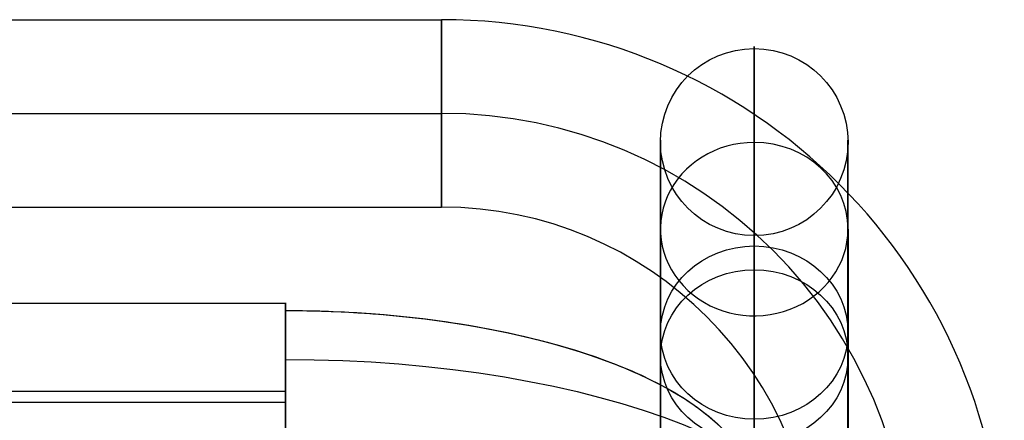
# Model space of a CAD drawing. Extents: x 5734 to 6364, y 72 to 847.
# Tile 26 of 26: x 6207 to 6364, y 783 to 847. Entities that reach past the tile are written whole.
import ezdxf

# ---------------------------------------------------------------- set-up
doc = ezdxf.new("R2010")
doc.units = 0
doc.layers.add('PREDEFINITO', color=7, linetype='CONTINUOUS')

msp = doc.modelspace()

# ---------------------------------------------------------------- linework, layer by layer
at = {"layer": 'PREDEFINITO', "color": 27}
for p, q in [((6049.35, 847.27, 498.98), (6274.35, 847.27, 498.98)), ((6049.35, 832.27, 513.98), (6274.35, 832.27, 513.98)), ((6049.35, 832.27, 483.98), (6274.35, 832.27, 483.98)), ((6049.35, 817.27, 498.98), (6274.35, 817.27, 498.98))]:
    msp.add_line(p, q, dxfattribs=at)
at = {"layer": 'PREDEFINITO', "color": 59}
for p, q in [((6324.35, 827.62, 187.34), (6324.35, 811.05, 227.68)), ((6309.35, 813.74, 181.64), (6309.35, 797.17, 221.98)), ((6339.35, 813.74, 181.64), (6339.35, 797.17, 221.98)), ((6324.35, 811.05, 227.68), (6324.35, 807.25, 236.93)), ((6324.35, 807.25, 236.93), (6324.35, 738.06, 405.35)), ((5849.35, 801.91, 620.29), (6249.35, 801.91, 620.29)), ((6324.35, 799.87, 175.94), (6324.35, 783.3, 216.29)), ((6309.35, 797.17, 221.98), (6309.35, 793.37, 231.23)), ((6339.35, 797.17, 221.98), (6339.35, 793.37, 231.23)), ((6309.35, 793.37, 231.23), (6309.35, 724.19, 399.65)), ((6339.35, 793.37, 231.23), (6339.35, 724.19, 399.65)), ((5849.35, 787.82, 636.14), (6249.35, 787.82, 636.14)), ((5849.35, 786.06, 606.19), (6249.35, 786.06, 606.19)), ((6324.35, 783.3, 216.29), (6324.35, 779.5, 225.53))]:
    msp.add_line(p, q, dxfattribs=at)
at = {"layer": 'PREDEFINITO', "color": 59, "extrusion": (2.61669e-07, 0.058435, 0.998291)}
msp.add_circle((-6324.35, -820.54, 146.54), 15, dxfattribs=at)
at = {"layer": 'PREDEFINITO', "color": 59, "extrusion": (1.31407e-06, -0.379982, 0.924994)}
for centre in [(6324.36, 821.71, -97.57), (6324.36, 821.71, -87.57)]:
    msp.add_circle(centre, 15, dxfattribs=at)
at = {"layer": 'PREDEFINITO', "color": 27}
for centre, radius in [((6274.35, 757.27, 498.98), 90), ((6274.35, 757.27, 513.98), 75), ((6274.35, 757.27, 483.98), 75), ((6274.35, 757.27, 498.98), 60)]:
    msp.add_arc(centre, radius, 0, 90, dxfattribs=at)
at = {"layer": 'PREDEFINITO', "color": 27, "extrusion": (1, -1.15203e-12, 0)}
for start, end in [(180, 0), (0, 180)]:
    msp.add_arc((832.27, 498.98, 6274.35), 15, start, end, dxfattribs=at)
at = {"layer": 'PREDEFINITO', "color": 59, "extrusion": (1, 2.49732e-06, -5.7942e-07)}
msp.add_arc((637.98, 109.45, 6324.35), 205, 356.65, 22.3326, dxfattribs=at)
at = {"layer": 'PREDEFINITO', "color": 59, "extrusion": (1, 2.4361e-06, -4.16319e-07)}
msp.add_arc((637.98, 109.45, 6324.35), 205, 216.7968, 356.65, dxfattribs=at)
at = {"layer": 'PREDEFINITO', "color": 59, "extrusion": (1, 2.46842e-06, -4.06607e-07)}
for centre, radius, start, end in [((637.98, 109.45, 6309.35), 190, 356.65, 22.3326), ((637.98, 109.45, 6339.35), 190, 356.65, 22.3326), ((637.98, 109.45, 6309.35), 190, 216.7968, 356.65), ((637.98, 109.45, 6339.35), 190, 216.7968, 356.65), ((637.98, 109.45, 6324.35), 175, 356.65, 22.3326), ((637.98, 109.45, 6324.35), 175, 216.7968, 356.65)]:
    msp.add_arc(centre, radius, start, end, dxfattribs=at)
at = {"layer": 'PREDEFINITO', "color": 59, "extrusion": (1.31407e-06, -0.379982, 0.924994)}
for start, end in [(89.9998, 360), (360, 89.9998)]:
    msp.add_arc((6324.36, 821.71, -141.18), 15, start, end, dxfattribs=at)
at = {"layer": 'PREDEFINITO', "color": 59, "extrusion": (1, -1.19911e-07, 3.01851e-07)}
msp.add_arc((786.94, 621.16, 6249.35), 15, 336.6655, 66.6656, dxfattribs=at)
at = {"layer": 'PREDEFINITO', "color": 59, "extrusion": (1, 0, 0)}
for start, end in [(336.6655, 66.6656), (66.6656, 145.1287)]:
    msp.add_arc((786.94, 621.16, 6249.35), 15, start, end, dxfattribs=at)
at = {"layer": 'PREDEFINITO', "color": 59, "extrusion": (1, -3.46836e-07, 1.09795e-07)}
msp.add_arc((786.94, 621.16, 6249.35), 15, 168.2026, 336.6655, dxfattribs=at)
at = {"layer": 'PREDEFINITO', "color": 59, "extrusion": (2.17501e-10, 0.918209, -0.396096)}
msp.add_arc((-6249.35, 807.06, 491.54), 75, 90.0007, 180, dxfattribs=at)
at = {"layer": 'PREDEFINITO', "color": 59, "extrusion": (0, 0.918209, -0.396096)}
for start, end in [(90, 94.2116), (94.1996, 95.6497), (95.596, 147.6039), (100.3869, 101.8193), (109.2934, 139.2647), (144.7614, 158.9838)]:
    msp.add_arc((-6249.35, 807.06, 491.54), 75, start, end, dxfattribs=at)
at = {"layer": 'PREDEFINITO', "color": 59, "extrusion": (1, 7.40695e-12, 1.29665e-10)}
msp.add_arc((786.94, 621.16, 6249.35), 15, 66.6656, 86.65, dxfattribs=at)
at = {"layer": 'PREDEFINITO', "color": 59, "extrusion": (-1.66021e-15, 0.918209, -0.396096)}
msp.add_arc((-6249.35, 807.06, 476.54), 90, 90, 180, dxfattribs=at)
at = {"layer": 'PREDEFINITO', "color": 59, "extrusion": (1, 1.26643e-11, -2.05353e-11)}
msp.add_arc((786.94, 621.16, 6249.35), 15, 86.65, 145.1287, dxfattribs=at)

doc.saveas('drawing.dxf')
